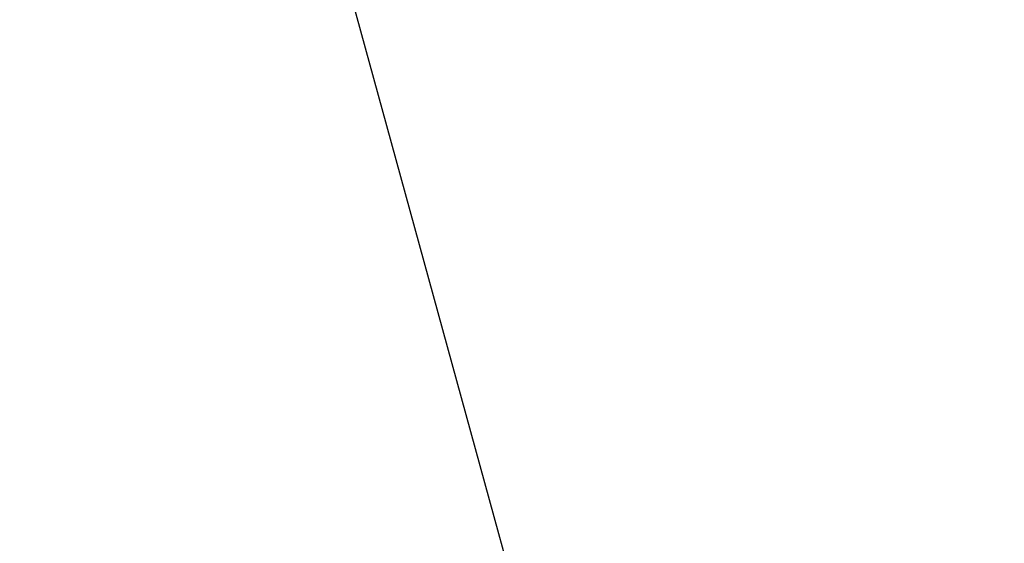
# Model space of a CAD drawing. Header units: millimetres. Extents: x 1903 to 18395, y 655 to 15963.
# Tile 27 of 54: x 3311 to 3684, y 12143 to 12342. Entities that reach past the tile are written whole.
import ezdxf

# ---------------------------------------------------------------- set-up
doc = ezdxf.new("R2010")
doc.units = ezdxf.units.MM
doc.layers.add('COMPONENT_GEOMETRY', color=7, linetype='Continuous')
doc.styles.add('SLDTEXTSTYLE1', font='TXT', dxfattribs={"width": 0.75})
doc.dimstyles.new('SLDDIMSTYLE0', dxfattribs={"dimtxt": 100, "dimasz": 6.604, "dimexe": 0, "dimexo": 0.0625, "dimgap": 25, "dimtad": 0, "dimtih": 1, "dimtoh": 1, "dimdec": 0, "dimlfac": 0.5, "dimrnd": 1e-09, "dimzin": 12, "dimdsep": 46, "dimtxsty": 'SLDTEXTSTYLE1', "dimsah": 1, "dimcen": 0.09, "dimadec": 0, "dimazin": 3, "dimtfac": 1, "dimtdec": 0, "dimtofl": 0, "dimtmove": 0, "dimatfit": 3, "dimfxl": 1, "dimfrac": 2, "dimtolj": 1, "dimtzin": 12, "dimarcsym": 0})

# ---------------------------------------------------------------- blocks, each defined once
blk = doc.blocks.new('_D_4')
at = {"layer": 'COMPONENT_GEOMETRY', "color": 7, "ltscale": 2}
for p, q in [((10072.08, 12395.13), (10072.08, 8431.04)), ((2230.37, 11550.55), (2230.37, 8431.04)), ((2230.37, 8437.39), (6003.45, 8437.39)), ((10072.08, 8437.39), (6299, 8437.39))]:
    blk.add_line(p, q, dxfattribs=at)
for points in [[(2230.37, 8437.39), (2236.97, 8436.37), (2236.97, 8438.4)], [(10072.08, 8437.39), (10065.48, 8438.4), (10065.48, 8436.37)]]:
    blk.add_solid(points, dxfattribs=at)
at = {"layer": 'COMPONENT_GEOMETRY', "color": 7, "ltscale": 2, "insert": (6003.45, 8486.92), "char_height": 100, "attachment_point": 1, "style": 'SLDTEXTSTYLE1'}
blk.add_mtext('3921', dxfattribs=at)

msp = doc.modelspace()

# ---------------------------------------------------------------- linework, layer by layer
at = {"color": 7, "linetype": 'Continuous', "lineweight": 25, "ltscale": 2, "flags": 128}
msp.add_lwpolyline([(3427.52, 12384.96), (3450.38, 12301.69), (3536.61, 11987.53), (3622.84, 11673.36), (3687.96, 11436.13), (3753.07, 11198.89), (3839.31, 10884.73), (3925.54, 10570.56), (4084.08, 9992.95)], dxfattribs=at)
at = {"color": 7, "linetype": 'Continuous', "lineweight": 25, "ltscale": 4}
for radius, start, end in [(202, 90, 339.5732), (200, 20.6403, 339.3597), (196, 21.0814, 338.9186)]:
    msp.add_arc((3138.37, 12455.46), radius, start, end, dxfattribs=at)

# ---------------------------------------------------------------- dimensions: what is measured, and where the dimension line sits
at = {"layer": 'COMPONENT_GEOMETRY', "color": 7, "ltscale": 2}
dim = msp.add_linear_dim(base=(2230.37, 8437.39), p1=(10072.08, 12397.67), p2=(2230.37, 11553.09), dimstyle='SLDDIMSTYLE0', dxfattribs=at)
dim.commit()
dim.dimension.update_dxf_attribs({"geometry": '_D_4', "text_midpoint": (6151.22, 8437.39), "dimtype": 160})

doc.saveas('drawing.dxf')
